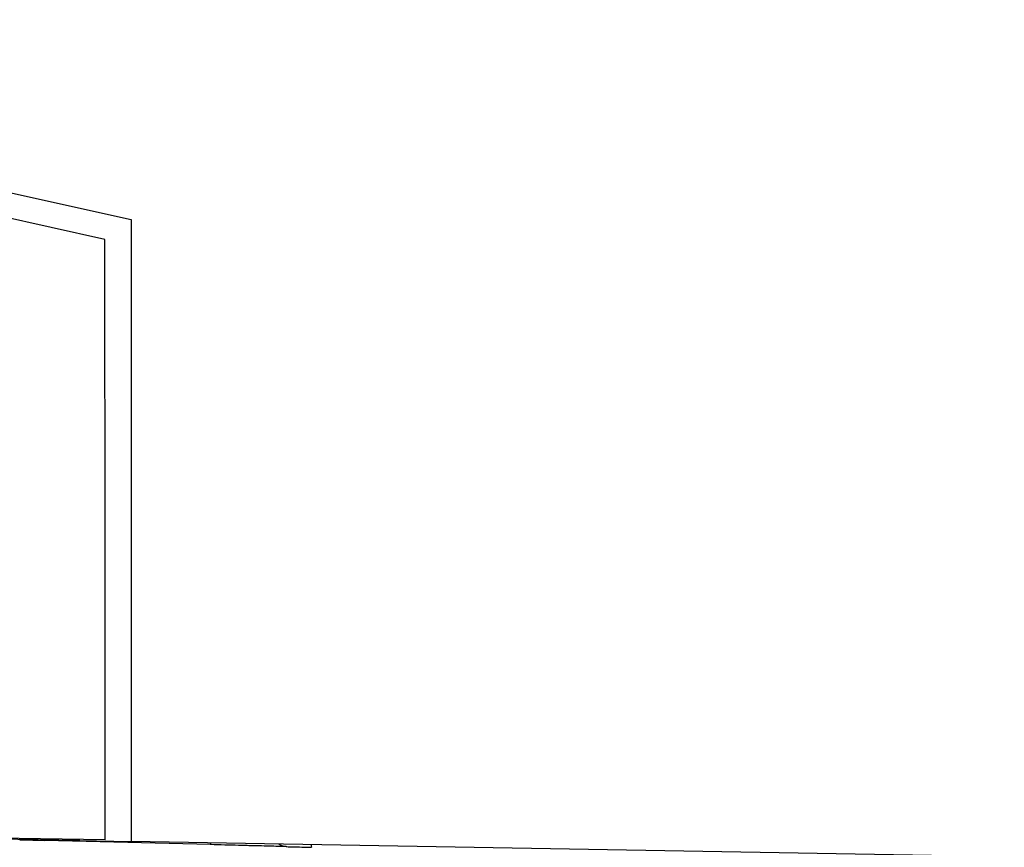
# Model space of a CAD drawing. Header units: millimetres. Extents: x 145 to 933, y -105 to 949.
# Tile 111 of 157: x 794 to 813, y 282 to 298. Entities that reach past the tile are written whole.
import ezdxf

# ---------------------------------------------------------------- set-up
doc = ezdxf.new("R2010")
doc.units = ezdxf.units.MM

msp = doc.modelspace()

# ---------------------------------------------------------------- linework, layer by layer
at = {"color": 7, "linetype": 'Continuous', "lineweight": 25}
for p, q in [((778.698, 297.722), (796.097, 293.867)), ((795.594, 293.486), (778.199, 297.32)), ((796.097, 293.867), (796.097, 281.875)), ((795.597, 281.903), (771.503, 282.319)), ((795.097, 281.892), (781.957, 282.122)), ((797.629, 281.813), (794.436, 281.896)), ((795.097, 281.912), (795.097, 281.892)), ((795.097, 281.892), (796.097, 281.875)), ((815.097, 281.543), (796.097, 281.875)), ((798.95, 281.825), (799, 281.794))]:
    msp.add_line(p, q, dxfattribs=at)
at = {"color": 8, "linetype": 'Continuous', "lineweight": 25, "flags": 128}
msp.add_lwpolyline([(794.435, 281.904), (794.435, 281.901), (794.436, 281.896)], dxfattribs=at)
at = {"color": 7, "linetype": 'Continuous', "lineweight": 25, "flags": 128}
msp.add_lwpolyline([(799.09, 281.775), (799.042, 281.78), (798.998, 281.795)], dxfattribs=at)
at = {"color": 8, "linetype": 'Continuous', "lineweight": 25}
for centre, radius, start, end in [((797.785, 281.841), 0.158, 177.5462, 190.3391), ((799.894, 281.804), 0.32, 178.2066, 187.5715)]:
    msp.add_arc(centre, radius, start, end, dxfattribs=at)
at = {"color": 7, "linetype": 'Continuous', "lineweight": 25}
msp.add_open_spline([(795.597, 281.903), (795.596, 285.764), (795.595, 289.625), (795.594, 293.486)], degree=3, dxfattribs=at)
for points, knots in [([(793.949, 281.909), (793.949, 281.909), (794.001, 281.908), (794.181, 281.903), (794.307, 281.9), (794.436, 281.896)], [0, 0, 0, 0, 0.5, 0.5, 1, 1, 1, 1]), ([(799.09, 281.775), (799.09, 281.775), (799.077, 281.775), (799.04, 281.776), (799.016, 281.777), (799.004, 281.777), (798.996, 281.777), (798.992, 281.777), (798.914, 281.779), (798.806, 281.782), (798.594, 281.788), (798.479, 281.791), (798.33, 281.794), (798.251, 281.797), (798.217, 281.797), (798.194, 281.798), (798.181, 281.798), (797.997, 281.803), (797.817, 281.808), (797.629, 281.813)], [0, 0, 0, 0, 0.125, 0.1875, 0.21875, 0.234375, 0.234375, 0.25, 0.25, 0.5, 0.5, 0.625, 0.6875, 0.71875, 0.734375, 0.734375, 0.75, 0.75, 1, 1, 1, 1]), ([(799.09, 281.775), (799.09, 281.775), (799.142, 281.773), (799.322, 281.769), (799.448, 281.765), (799.577, 281.762)], [0, 0, 0, 0, 0.5, 0.5, 1, 1, 1, 1])]:
    msp.add_open_spline(points, degree=3, knots=knots, dxfattribs=at)

doc.saveas('drawing.dxf')
